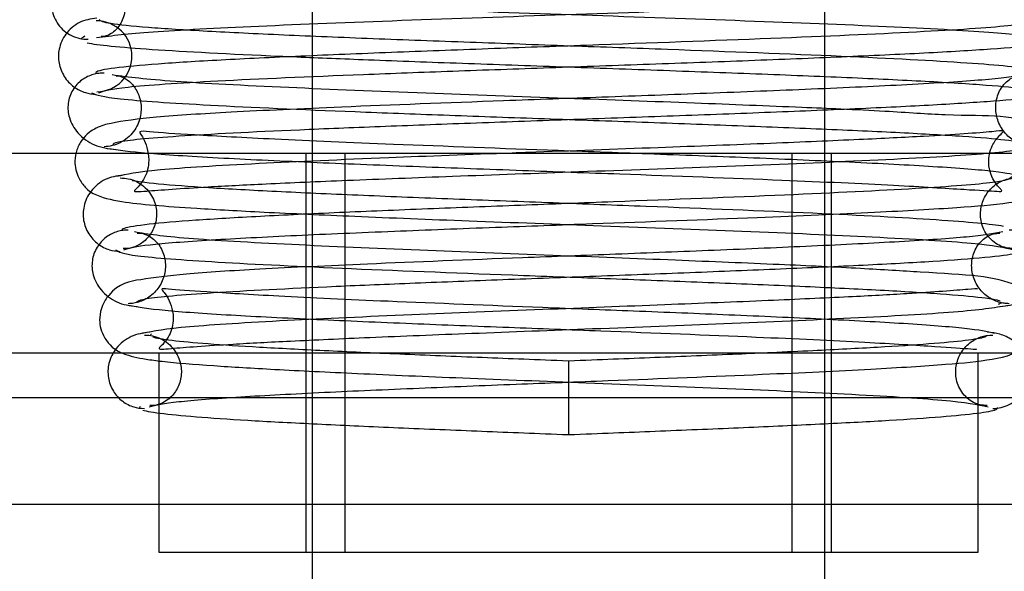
# Model space of a CAD drawing. Header units: inches. Extents: x 1 to 299, y -2 to 199.
# Tile 9 of 68: x 78.241 to 78.709, y 35.637 to 35.899. Entities that reach past the tile are written whole.
import ezdxf
from ezdxf.lldxf.tags import DXFTag

# ---------------------------------------------------------------- set-up
doc = ezdxf.new("R2010")
doc.units = ezdxf.units.IN
doc.header["$MEASUREMENT"] = 0
for name, color, linetype in [('COM42780', 7, 'Continuous'), ('COM53955-2', 7, 'Continuous'), ('Default', 7, 'Continuous'), ('SCC19011', 7, 'Continuous'), ('SPR20265', 7, 'Continuous')]:
    doc.layers.add(name, color=color, linetype=linetype)
tags = doc.linetypes.add('HIDDEN2', pattern=[0.1875, 0.125, -0.0625]).pattern_tags.tags
tags[6:7] = [DXFTag(74, 4), DXFTag(75, 0), DXFTag(340, '0'), DXFTag(46, 0.0), DXFTag(50, 0.0), DXFTag(44, 0.0), DXFTag(45, 0.0)]
tags[4:5] = [DXFTag(74, 4), DXFTag(75, 0), DXFTag(340, '0'), DXFTag(46, 0.0), DXFTag(50, 0.0), DXFTag(44, 0.0), DXFTag(45, 0.0)]

# ---------------------------------------------------------------- blocks, each defined once
blk = doc.blocks.new('SE7')
at = {"layer": 'COM42780', "color": 7, "linetype": 'Continuous'}
for p, q in [((78.2050503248, 35.8358217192), (78.79899890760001, 35.8358217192)), ((78.2050503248, 35.7408217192), (78.79899890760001, 35.7408217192)), ((78.3070246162, 35.7408217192), (78.3070246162, 35.6458217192)), ((78.6970246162, 35.6458217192), (78.6970246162, 35.7157509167)), ((78.3070246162, 35.6458217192), (78.6970246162, 35.6458217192))]:
    blk.add_line(p, q, dxfattribs=at)
at = {"layer": 'COM42780', "color": 7, "linetype": 'HIDDEN2'}
for p, q in [((78.3770246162, 35.8358217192), (78.3770246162, 35.6458217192)), ((78.39552461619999, 35.8358217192), (78.39552461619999, 35.6458217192)), ((78.6085246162, 35.6458217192), (78.6085246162, 35.8358217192)), ((78.6270246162, 35.8358217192), (78.6270246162, 35.6458217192)), ((78.6970246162, 35.7157509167), (78.6970246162, 35.7408217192))]:
    blk.add_line(p, q, dxfattribs=at)
at = {"layer": 'COM53955-2', "color": 7, "linetype": 'Continuous'}
blk.add_line((78.3070246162, 35.7193389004), (78.1650398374, 35.7193389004), dxfattribs=at)
at = {"layer": 'COM53955-2', "color": 7, "linetype": 'HIDDEN2'}
for p, q in [((78.7160079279, 35.7193389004), (78.3070246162, 35.7193389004)), ((64.8949874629, 35.6687277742), (91.0480617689, 35.6687277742))]:
    blk.add_line(p, q, dxfattribs=at)
at = {"layer": 'SCC19011', "color": 7, "linetype": 'HIDDEN2'}
for p, q in [((78.3800246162, 35.9323194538), (78.3800246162, 35.8973112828)), ((78.6240246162, 35.8564243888), (78.6240246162, 35.8914953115)), ((78.3800246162, 35.8821592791), (78.3800246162, 35.8472195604)), ((78.6240246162, 35.6458217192), (78.6240246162, 35.8415450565)), ((78.3800246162, 35.8358217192), (78.3800246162, 35.6458217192))]:
    blk.add_line(p, q, dxfattribs=at)
at = {"layer": 'SCC19011', "color": 7, "linetype": 'Continuous'}
for p, q in [((78.6240246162, 35.8914953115), (78.6240246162, 35.9062890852)), ((78.3800246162, 35.8973112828), (78.3800246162, 35.8821592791)), ((78.6240246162, 35.8415450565), (78.6240246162, 35.8564243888)), ((78.3800246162, 35.8472195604), (78.3800246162, 35.8358217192)), ((78.3800246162, 35.6458217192), (78.3800246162, 35.4223217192)), ((78.6240246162, 35.4223217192), (78.6240246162, 35.6458217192))]:
    blk.add_line(p, q, dxfattribs=at)
at = {"layer": 'SPR20265', "color": 7, "linetype": 'Continuous'}
blk.add_line((78.5020246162, 35.7368217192), (78.5020246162, 35.7018217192), dxfattribs=at)
at = {"layer": 'SPR20265', "color": 7, "linetype": 'HIDDEN2'}
blk.add_arc((78.2773327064, 35.8819138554), 0.0168743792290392, 270.7799136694, 90.22839139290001, dxfattribs=at)
at = {"layer": 'SPR20265', "color": 7, "linetype": 'Continuous'}
for points, knots in [([(78.27954712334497, 35.92631509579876), (78.27415095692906, 35.92584403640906), (78.26770210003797, 35.92483149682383), (78.25943491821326, 35.91783145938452), (78.25663917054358, 35.91222405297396), (78.25592804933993, 35.90755157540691), (78.25610860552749, 35.90404905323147), (78.25711145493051, 35.90043301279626), (78.25903090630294, 35.89694295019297), (78.261855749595, 35.89388806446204), (78.26538245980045, 35.89159008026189), (78.26945763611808, 35.89017837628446), (78.2719728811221, 35.89003527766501), (78.27344913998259, 35.88998088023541)], [0, 0, 0, 0, 0.3243185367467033, 0.4621148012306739, 0.5813042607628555, 0.633212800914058, 0.6824314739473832, 0.7324228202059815, 0.7838473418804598, 0.8367888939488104, 0.8908503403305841, 0.9454203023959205, 1, 1, 1, 1]), ([(78.27741702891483, 35.89082002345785), (78.28493848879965, 35.89180378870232), (78.2991100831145, 35.89352221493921), (78.35194893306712, 35.89629989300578), (78.42112521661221, 35.8990306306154), (78.50060887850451, 35.90177530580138), (78.58078649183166, 35.90452792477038), (78.65164214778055, 35.90726625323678), (78.70727238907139, 35.91006723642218), (78.7230025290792, 35.91179587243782), (78.73144854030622, 35.91278817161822)], [0, 0, 0, 0, 0.1236768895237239, 0.2477629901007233, 0.3721824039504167, 0.4970251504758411, 0.6221810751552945, 0.7477725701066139, 0.8736643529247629, 1, 1, 1, 1]), ([(78.72528090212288, 35.89923289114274), (78.72317506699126, 35.89827502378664), (78.71777634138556, 35.89651407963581), (78.67410766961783, 35.89358127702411), (78.60509887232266, 35.89052201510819), (78.53103870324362, 35.88784507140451), (78.46911846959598, 35.88563587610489), (78.42247317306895, 35.88390923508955), (78.37852731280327, 35.88213862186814), (78.3394747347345, 35.88031936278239), (78.30805953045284, 35.87844705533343), (78.28627205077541, 35.87653542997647), (78.27716512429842, 35.87493660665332), (78.27683353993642, 35.87404206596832), (78.27702643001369, 35.87377947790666)], [0.0031574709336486, 0.0031574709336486, 0.0031574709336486, 0.0031574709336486, 0.1062760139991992, 0.2177664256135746, 0.3343794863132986, 0.4562756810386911, 0.5195076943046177, 0.5840715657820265, 0.6500082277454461, 0.7172740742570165, 0.78589074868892, 0.8559001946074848, 0.9272657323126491, 0.956229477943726, 0.956229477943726, 0.956229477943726, 0.956229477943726]), ([(78.27286688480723, 35.88833150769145), (78.27756959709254, 35.88729811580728), (78.29983080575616, 35.88514359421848), (78.34227355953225, 35.88296924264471), (78.3686125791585, 35.88182604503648), (78.37067235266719, 35.88173765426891)], [0.108967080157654, 0.108967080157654, 0.108967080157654, 0.108967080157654, 0.2224256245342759, 0.3403895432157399, 0.3502805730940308, 0.3502805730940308, 0.3502805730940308, 0.3502805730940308]), ([(78.27826489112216, 35.87374381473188), (78.27747983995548, 35.87364685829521), (78.27570880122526, 35.87330124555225), (78.27301411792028, 35.87229303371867), (78.27032812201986, 35.87068270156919), (78.2679069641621, 35.86849863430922), (78.26591287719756, 35.8657992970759), (78.26449301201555, 35.86270853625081), (78.26345634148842, 35.85806944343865), (78.2641428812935, 35.85200996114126), (78.26822999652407, 35.84470810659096), (78.27661250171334, 35.83887422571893), (78.28280140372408, 35.83794828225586), (78.28668957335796, 35.83750078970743)], [0.0423433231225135, 0.0423433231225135, 0.0423433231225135, 0.0423433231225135, 0.0780692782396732, 0.1166063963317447, 0.1566074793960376, 0.1991191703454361, 0.2448554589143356, 0.2942488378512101, 0.3475582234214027, 0.4686119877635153, 0.6213088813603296, 0.8014960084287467, 1, 1, 1, 1]), ([(78.28549628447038, 35.83986320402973), (78.28518967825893, 35.8403095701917), (78.28685855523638, 35.84161957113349), (78.31291356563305, 35.84403387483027), (78.36136947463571, 35.84649637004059), (78.41202594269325, 35.84855217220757), (78.45527115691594, 35.85016333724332), (78.50181981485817, 35.85181785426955), (78.5495765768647, 35.85351454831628), (78.59637218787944, 35.85525173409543), (78.63983650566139, 35.85702953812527), (78.67718391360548, 35.85884960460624), (78.7061375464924, 35.86069610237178), (78.72565504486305, 35.86262203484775), (78.72806252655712, 35.86381014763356), (78.72913884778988, 35.86450868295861)], [0.04936818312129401, 0.04936818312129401, 0.04936818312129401, 0.04936818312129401, 0.1041504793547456, 0.2141198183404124, 0.329799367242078, 0.3901530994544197, 0.4519693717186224, 0.5152557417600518, 0.580031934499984, 0.6463064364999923, 0.7140465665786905, 0.7832820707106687, 0.8540388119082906, 0.926266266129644, 0.9997798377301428, 0.9997798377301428, 0.9997798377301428, 0.9997798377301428]), ([(78.7361570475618, 35.83703225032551), (78.73574508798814, 35.8384446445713), (78.73353416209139, 35.84357431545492), (78.71671392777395, 35.85522481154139), (78.69830259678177, 35.85248041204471), (78.65701702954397, 35.85552168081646), (78.63887379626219, 35.85641342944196), (78.6315609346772, 35.85674325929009)], [0.5066221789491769, 0.5066221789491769, 0.5066221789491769, 0.5066221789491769, 0.5128196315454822, 0.5303258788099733, 0.6131659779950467, 0.6452573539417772, 0.6654468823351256, 0.6654468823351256, 0.6654468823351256, 0.6654468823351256]), ([(78.70882508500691, 35.84622508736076), (78.70842241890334, 35.8465532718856), (78.70214046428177, 35.84573710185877), (78.6784706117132, 35.84410673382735), (78.63999689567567, 35.84218328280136), (78.59752275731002, 35.84037513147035), (78.54340210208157, 35.83832023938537), (78.50083803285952, 35.83677362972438), (78.47764534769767, 35.83591532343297), (78.47523625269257, 35.83582594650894)], [0.5252175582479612, 0.5252175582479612, 0.5252175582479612, 0.5252175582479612, 0.5500519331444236, 0.6048279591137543, 0.6390024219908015, 0.6775461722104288, 0.720453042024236, 0.767740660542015, 0.7732336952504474, 0.7732336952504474, 0.7732336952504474, 0.7732336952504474]), ([(78.29002374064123, 35.74048787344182), (78.29332105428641, 35.73913384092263), (78.29866847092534, 35.73798235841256), (78.30580571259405, 35.73705117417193), (78.30858742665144, 35.73673804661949)], [0.5301443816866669, 0.5301443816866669, 0.5301443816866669, 0.5301443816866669, 0.5577633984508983, 0.5731100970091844, 0.5731100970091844, 0.5731100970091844, 0.5731100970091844]), ([(78.59868850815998, 35.74082161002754), (78.59340179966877, 35.74058338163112), (78.57556683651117, 35.73979893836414), (78.54278566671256, 35.73844408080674), (78.51715006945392, 35.73742135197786), (78.50202461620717, 35.73682171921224)], [0.6947964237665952, 0.6947964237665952, 0.6947964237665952, 0.6947964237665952, 0.7496303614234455, 0.8748079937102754, 1, 1, 1, 1]), ([(78.70391256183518, 35.71423317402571), (78.70537484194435, 35.71432958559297), (78.70792147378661, 35.71453873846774), (78.71190649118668, 35.71604571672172), (78.71538383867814, 35.71840245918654), (78.71818610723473, 35.72149802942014), (78.72011065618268, 35.7250037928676), (78.72147827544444, 35.72977483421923), (78.721317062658, 35.73528565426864), (78.71973824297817, 35.73922376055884), (78.71873206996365, 35.74091207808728)], [0, 0, 0, 0, 0.0589773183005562, 0.1211115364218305, 0.1849679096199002, 0.2490188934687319, 0.3119400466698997, 0.3728411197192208, 0.4898098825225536, 0.5959107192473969, 0.5959107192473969, 0.5959107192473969, 0.5959107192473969]), ([(78.50202461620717, 35.70182171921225), (78.51718849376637, 35.70242304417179), (78.54294038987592, 35.70345080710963), (78.58368910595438, 35.70513796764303), (78.62029067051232, 35.70679455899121), (78.65223062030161, 35.7084674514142), (78.6777436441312, 35.71014717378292), (78.69595001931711, 35.71182370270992), (78.70544032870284, 35.71336641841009), (78.70622336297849, 35.71426854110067), (78.70619040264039, 35.71466225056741)], [0, 0, 0, 0, 0.1236931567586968, 0.2477956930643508, 0.3722334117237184, 0.4970306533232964, 0.6222178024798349, 0.7477991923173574, 0.8737106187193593, 0.9604174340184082, 0.9604174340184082, 0.9604174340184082, 0.9604174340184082])]:
    blk.add_open_spline(points, degree=3, knots=knots, dxfattribs=at)
at = {"layer": 'SPR20265', "color": 7, "linetype": 'HIDDEN2'}
for points, knots in [([(78.27343423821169, 35.92497388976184), (78.27421915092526, 35.92492367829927), (78.27553262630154, 35.92481301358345), (78.2781448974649, 35.92418980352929), (78.2808172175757, 35.92310191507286), (78.28348001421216, 35.92147850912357), (78.28593629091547, 35.91932420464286), (78.28802945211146, 35.91669535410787), (78.28962796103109, 35.91371288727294), (78.29104837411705, 35.90929515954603), (78.2912916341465, 35.90354162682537), (78.28901426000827, 35.89673601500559), (78.28378443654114, 35.89170306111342), (78.28123548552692, 35.89137181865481), (78.27955525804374, 35.89131625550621)], [0, 0, 0, 0, 0.0445589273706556, 0.0863882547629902, 0.1272210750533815, 0.1685888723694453, 0.2115980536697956, 0.2568995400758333, 0.3048280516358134, 0.3556100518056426, 0.4691326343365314, 0.6140297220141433, 0.7915968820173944, 1, 1, 1, 1]), ([(78.2726006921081, 35.91278817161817), (78.28104670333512, 35.91179587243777), (78.29677684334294, 35.91006723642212), (78.35240708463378, 35.90726625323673), (78.42326274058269, 35.90452792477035), (78.50344035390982, 35.90177530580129), (78.58292401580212, 35.89903063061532), (78.6521002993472, 35.89629989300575), (78.70493914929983, 35.89352221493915), (78.71911074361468, 35.89180378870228), (78.72663220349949, 35.8908200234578)], [0, 0, 0, 0, 0.1263356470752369, 0.2522274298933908, 0.3778189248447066, 0.5029748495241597, 0.6278175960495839, 0.7522370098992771, 0.8763231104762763, 1, 1, 1, 1]), ([(78.27755594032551, 35.90003837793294), (78.27445770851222, 35.89962497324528), (78.27047320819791, 35.89899078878), (78.26558168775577, 35.89570451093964), (78.26178065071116, 35.8916665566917), (78.25915266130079, 35.88565845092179), (78.25907532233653, 35.87866659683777), (78.26156929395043, 35.87215925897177), (78.26613754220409, 35.8672512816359), (78.27178969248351, 35.8643691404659), (78.27532565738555, 35.86396808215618), (78.27726122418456, 35.86379024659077)], [0, 0, 0, 0, 0.1476673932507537, 0.223434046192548, 0.2981355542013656, 0.4379396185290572, 0.5630310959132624, 0.6858872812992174, 0.80303193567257, 0.9087100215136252, 1, 1, 1, 1]), ([(78.72271302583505, 35.87556510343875), (78.71779441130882, 35.87658979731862), (78.69515160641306, 35.8787300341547), (78.63424385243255, 35.88189832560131), (78.56384234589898, 35.88460876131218), (78.50227143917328, 35.88681177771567), (78.45451249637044, 35.88851409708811), (78.4080189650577, 35.89024298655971), (78.3650879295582, 35.89200095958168), (78.32844741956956, 35.89379068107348), (78.30026996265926, 35.89559850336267), (78.28150429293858, 35.8974795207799), (78.27945521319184, 35.89863873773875), (78.27857612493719, 35.89932119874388)], [0.1071892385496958, 0.1071892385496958, 0.1071892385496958, 0.1071892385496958, 0.2193565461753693, 0.3363769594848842, 0.4584217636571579, 0.5216282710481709, 0.5861168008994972, 0.6518914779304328, 0.7189232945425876, 0.7872470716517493, 0.8568839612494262, 0.9277872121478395, 1, 1, 1, 1]), ([(78.27848698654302, 35.86450829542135), (78.281041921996, 35.86550484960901), (78.28691626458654, 35.86729554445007), (78.33228624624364, 35.87026117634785), (78.390520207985, 35.87278735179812), (78.4468837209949, 35.87488787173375), (78.49323169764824, 35.87652871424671), (78.54117616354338, 35.87821282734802), (78.58873189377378, 35.87994386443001), (78.63335015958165, 35.88172317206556), (78.67278723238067, 35.88355058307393), (78.70489969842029, 35.88543492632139), (78.72664491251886, 35.88736307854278), (78.73506098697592, 35.88894970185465), (78.73526465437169, 35.88982947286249), (78.73507204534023, 35.89006935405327)], [0, 0, 0, 0, 0.1045037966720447, 0.2144634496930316, 0.330082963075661, 0.3903050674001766, 0.4519939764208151, 0.5151688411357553, 0.5798124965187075, 0.6459641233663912, 0.7136653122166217, 0.7828828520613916, 0.8536605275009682, 0.9260423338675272, 0.9527188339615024, 0.9527188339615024, 0.9527188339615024, 0.9527188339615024]), ([(78.37067235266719, 35.88173765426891), (78.38130251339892, 35.88128148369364), (78.40616326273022, 35.8802736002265), (78.44848226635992, 35.87870792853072), (78.49613691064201, 35.87703035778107), (78.54476762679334, 35.87532719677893), (78.59220099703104, 35.87359584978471), (78.63577307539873, 35.87183677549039), (78.67341152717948, 35.87004704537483), (78.70257106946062, 35.86823670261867), (78.72166657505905, 35.86635425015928), (78.72433313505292, 35.86519233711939), (78.72556224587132, 35.8645082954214)], [0.3502805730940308, 0.3502805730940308, 0.3502805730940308, 0.3502805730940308, 0.4013265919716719, 0.4633843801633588, 0.5265740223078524, 0.5908890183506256, 0.6563002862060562, 0.7228222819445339, 0.7904767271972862, 0.8592109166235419, 0.9290421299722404, 1, 1, 1, 1]), ([(78.28097112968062, 35.8738684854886), (78.28007104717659, 35.87387150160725), (78.27924805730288, 35.8738598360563), (78.27832352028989, 35.87375105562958), (78.27826489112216, 35.87374381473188)], [0, 0, 0, 0, 0.0396752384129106, 0.0423433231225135, 0.0423433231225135, 0.0423433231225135, 0.0423433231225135]), ([(78.71929580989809, 35.87301391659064), (78.71353296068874, 35.87214531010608), (78.703099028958, 35.87068879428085), (78.6658222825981, 35.86838692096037), (78.6199362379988, 35.86627149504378), (78.56965043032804, 35.86428692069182), (78.51930557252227, 35.86244449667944), (78.4593621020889, 35.86027940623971), (78.39604502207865, 35.85790033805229), (78.34124705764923, 35.85535452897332), (78.30542152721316, 35.85316495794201), (78.28653876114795, 35.85069423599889), (78.27803423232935, 35.84851017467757), (78.2714893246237, 35.84432636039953), (78.2678143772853, 35.83776798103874), (78.26662581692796, 35.83109167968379), (78.2680786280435, 35.82450257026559), (78.2729597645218, 35.81814986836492), (78.27869705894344, 35.81493485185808), (78.29058559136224, 35.8120022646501), (78.31726009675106, 35.80997157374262), (78.3574340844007, 35.80766724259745), (78.4009093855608, 35.80569837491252), (78.45598635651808, 35.80352733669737), (78.51990214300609, 35.80117479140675), (78.58791234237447, 35.79861689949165), (78.65072104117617, 35.7958723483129), (78.70074005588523, 35.79286680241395), (78.70945918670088, 35.79092637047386), (78.7137605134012, 35.78979031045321)], [0, 0, 0, 0, 0.0498061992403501, 0.0966276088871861, 0.1404879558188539, 0.1813946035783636, 0.2193246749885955, 0.2542948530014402, 0.3151028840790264, 0.3652643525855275, 0.4095039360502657, 0.4485898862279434, 0.4658121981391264, 0.4799437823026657, 0.4861373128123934, 0.4916742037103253, 0.5001659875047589, 0.5061157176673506, 0.5157514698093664, 0.5507685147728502, 0.6061813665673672, 0.6406610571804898, 0.6794366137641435, 0.7224652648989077, 0.7697292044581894, 0.8211412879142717, 0.8766997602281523, 0.9363190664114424, 1, 1, 1, 1]), ([(78.28669652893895, 35.87249972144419), (78.28747352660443, 35.87260179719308), (78.28874998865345, 35.87258639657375), (78.29282863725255, 35.87046786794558), (78.29662180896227, 35.86601409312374), (78.29877592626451, 35.85988209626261), (78.29861107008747, 35.85406958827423), (78.29708265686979, 35.84941480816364), (78.29508673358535, 35.84599305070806), (78.29225210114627, 35.84296533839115), (78.28877479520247, 35.84065312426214), (78.28480719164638, 35.83917951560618), (78.28237047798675, 35.83897209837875), (78.28095373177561, 35.83887820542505)], [0, 0, 0, 0, 0.1674048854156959, 0.3150202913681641, 0.4459704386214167, 0.5613389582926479, 0.6630248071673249, 0.7156798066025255, 0.7707237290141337, 0.8276920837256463, 0.8856146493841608, 0.943351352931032, 1, 1, 1, 1]), ([(78.6315609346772, 35.85674325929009), (78.62556919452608, 35.85701350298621), (78.60386881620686, 35.8579255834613), (78.5606039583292, 35.85968606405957), (78.49902132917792, 35.86192092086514), (78.43106195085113, 35.86439344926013), (78.36489902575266, 35.86705863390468), (78.30784703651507, 35.87000135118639), (78.2928744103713, 35.8718966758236), (78.28475342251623, 35.87301391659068)], [0.6654468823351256, 0.6654468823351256, 0.6654468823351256, 0.6654468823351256, 0.6819890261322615, 0.7233692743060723, 0.769398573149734, 0.8200477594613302, 0.8753759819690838, 0.9353308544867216, 1, 1, 1, 1]), ([(78.72309550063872, 35.838878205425), (78.72228306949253, 35.83892607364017), (78.72090757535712, 35.83903118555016), (78.71825323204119, 35.8396516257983), (78.71556685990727, 35.84073234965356), (78.71290243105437, 35.84234399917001), (78.71044850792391, 35.84448334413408), (78.70835628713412, 35.84709759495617), (78.70675752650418, 35.85006783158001), (78.70534369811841, 35.85445031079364), (78.70509604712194, 35.86018616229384), (78.707410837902, 35.86700908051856), (78.71277479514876, 35.87208468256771), (78.71554491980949, 35.87242987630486), (78.71735270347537, 35.87249972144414)], [0, 0, 0, 0, 0.0418537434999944, 0.0823799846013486, 0.1232064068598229, 0.1655939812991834, 0.2102995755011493, 0.2576288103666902, 0.3076116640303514, 0.3602159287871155, 0.4760200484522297, 0.6212243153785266, 0.7966172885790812, 1, 1, 1, 1]), ([(78.27490071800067, 35.864514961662), (78.27740692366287, 35.86348817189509), (78.28320823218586, 35.86164953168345), (78.32862958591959, 35.85862033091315), (78.3866473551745, 35.85605740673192), (78.44245750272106, 35.85395603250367), (78.48786081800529, 35.85233340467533), (78.53464809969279, 35.85068537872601), (78.58058389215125, 35.84901349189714), (78.6235297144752, 35.8473210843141), (78.66130138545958, 35.84560833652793), (78.69125909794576, 35.8438751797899), (78.71156170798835, 35.84213819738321), (78.71821299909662, 35.8409528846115), (78.7190961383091, 35.84038305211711)], [0, 0, 0, 0, 0.1086562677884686, 0.222123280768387, 0.3401739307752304, 0.4012397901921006, 0.4634473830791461, 0.526761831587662, 0.5911811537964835, 0.6567153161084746, 0.7232970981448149, 0.7909314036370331, 0.8596265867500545, 0.9293174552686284, 0.9293174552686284, 0.9293174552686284, 0.9293174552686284]), ([(78.71703302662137, 35.8246364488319), (78.71409750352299, 35.82551587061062), (78.7083583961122, 35.82699055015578), (78.67826259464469, 35.82930953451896), (78.63812361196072, 35.83143304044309), (78.59207117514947, 35.83342153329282), (78.54427718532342, 35.83526416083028), (78.4855903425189, 35.83742621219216), (78.42124126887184, 35.83981271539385), (78.36224294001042, 35.84231074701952), (78.32317824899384, 35.84450232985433), (78.3043330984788, 35.84567049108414), (78.29641642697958, 35.84661506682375), (78.30012958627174, 35.84331009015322), (78.30322391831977, 35.83273939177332), (78.30069592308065, 35.82404965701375), (78.29633532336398, 35.81876644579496), (78.29421964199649, 35.81718224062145), (78.30073825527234, 35.81774490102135), (78.32426900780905, 35.81951620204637), (78.35847661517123, 35.82124718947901), (78.39747887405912, 35.82294939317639), (78.44820268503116, 35.82489054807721), (78.50896551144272, 35.82707851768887), (78.57609406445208, 35.82950925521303), (78.64158845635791, 35.83215691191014), (78.69820272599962, 35.83508930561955), (78.71333168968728, 35.83697586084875), (78.72156952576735, 35.83808982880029)], [0, 0, 0, 0, 0.0492216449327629, 0.0955582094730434, 0.1390454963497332, 0.1796624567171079, 0.2173999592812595, 0.252271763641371, 0.3131094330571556, 0.3634594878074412, 0.4077945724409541, 0.4465353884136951, 0.4641331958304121, 0.4825033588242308, 0.501314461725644, 0.513245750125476, 0.520125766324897, 0.5302196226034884, 0.5625297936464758, 0.6122563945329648, 0.6441552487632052, 0.6807294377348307, 0.7220203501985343, 0.7680595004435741, 0.818838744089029, 0.8744290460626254, 0.9347864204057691, 1, 1, 1, 1]), ([(78.30171721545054, 35.8358214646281), (78.30211764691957, 35.8357868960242), (78.31107742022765, 35.835026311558), (78.33518516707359, 35.83352452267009), (78.38000347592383, 35.83143844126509), (78.42923291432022, 35.82948097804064), (78.47872367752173, 35.82766138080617), (78.53817063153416, 35.82551850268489), (78.60144182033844, 35.82314490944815), (78.65718362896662, 35.82066179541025), (78.69156799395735, 35.81846919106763), (78.70524886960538, 35.81769571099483), (78.70882758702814, 35.81745263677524), (78.70743088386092, 35.81892783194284), (78.70525218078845, 35.82136411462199), (78.70289933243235, 35.82544304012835), (78.70150011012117, 35.83212318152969), (78.7026322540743, 35.83770607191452), (78.70516523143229, 35.84194146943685), (78.70752646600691, 35.84469838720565), (78.70883965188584, 35.84569121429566), (78.7089763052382, 35.84610183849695), (78.70882508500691, 35.84622508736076)], [0.0474841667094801, 0.0474841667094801, 0.0474841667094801, 0.0474841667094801, 0.0497130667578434, 0.0964497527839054, 0.1402497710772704, 0.1811409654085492, 0.2191141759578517, 0.254198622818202, 0.3155132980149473, 0.3661655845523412, 0.4105776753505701, 0.4493704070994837, 0.4665114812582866, 0.4739060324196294, 0.4805292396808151, 0.4865973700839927, 0.4921801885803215, 0.5006637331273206, 0.5035870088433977, 0.5065764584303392, 0.5158910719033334, 0.5252175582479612, 0.5252175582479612, 0.5252175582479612, 0.5252175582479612]), ([(78.47523625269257, 35.83582594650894), (78.4550128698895, 35.83507566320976), (78.41097693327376, 35.83340724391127), (78.35061413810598, 35.83075376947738), (78.30063830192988, 35.82773160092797), (78.29155280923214, 35.8257811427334), (78.28701620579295, 35.82463644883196)], [0.7732336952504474, 0.7732336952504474, 0.7732336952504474, 0.7732336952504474, 0.8193455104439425, 0.8752892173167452, 0.9355027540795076, 1, 1, 1, 1]), ([(78.29028871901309, 35.78979031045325), (78.29304936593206, 35.79066969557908), (78.29853602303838, 35.79214736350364), (78.32912291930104, 35.79447794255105), (78.37008588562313, 35.79661772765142), (78.41707425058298, 35.79862451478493), (78.46569076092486, 35.80048516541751), (78.52488524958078, 35.80266012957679), (78.58938177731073, 35.80507112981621), (78.64729648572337, 35.80754222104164), (78.68771541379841, 35.80991424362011), (78.71108523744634, 35.81172146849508), (78.73053847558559, 35.81576514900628), (78.73758840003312, 35.82947064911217), (78.73656874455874, 35.83562075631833), (78.7361570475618, 35.83703225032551)], [0, 0, 0, 0, 0.0490852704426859, 0.0953347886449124, 0.1387539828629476, 0.1792890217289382, 0.2169083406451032, 0.2516014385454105, 0.3118083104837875, 0.3615870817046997, 0.4054900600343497, 0.4439434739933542, 0.4809306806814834, 0.5004286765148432, 0.5066221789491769, 0.5066221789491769, 0.5066221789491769, 0.5066221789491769]), ([(78.29006569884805, 35.82534005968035), (78.28683419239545, 35.82491081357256), (78.28140318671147, 35.82401448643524), (78.27430726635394, 35.81819037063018), (78.27100284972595, 35.81091394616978), (78.27076854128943, 35.80391300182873), (78.27316138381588, 35.79737742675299), (78.2776293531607, 35.79246501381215), (78.2831443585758, 35.78957204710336), (78.28670062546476, 35.78918813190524), (78.28859296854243, 35.78902053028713)], [0, 0, 0, 0, 0.1609776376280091, 0.3199409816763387, 0.465269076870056, 0.5918458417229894, 0.7119647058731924, 0.8229729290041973, 0.9197864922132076, 1, 1, 1, 1]), ([(78.28859652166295, 35.82401729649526), (78.29002727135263, 35.82395647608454), (78.29249645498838, 35.82380893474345), (78.2964273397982, 35.82241669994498), (78.29986716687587, 35.8201755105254), (78.30350787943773, 35.81631867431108), (78.30601871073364, 35.81053077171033), (78.30608576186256, 35.80374083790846), (78.30373119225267, 35.79756055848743), (78.2994717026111, 35.7929729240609), (78.29431064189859, 35.7905145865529), (78.2916300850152, 35.79036648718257), (78.2900747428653, 35.79034279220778)], [0, 0, 0, 0, 0.0663011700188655, 0.1350662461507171, 0.2046492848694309, 0.2733334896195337, 0.4019272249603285, 0.5188608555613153, 0.63986650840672, 0.7627270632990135, 0.8831904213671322, 1, 1, 1, 1]), ([(78.71316310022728, 35.82456729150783), (78.71216213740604, 35.82358019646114), (78.70910678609, 35.82180799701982), (78.67007104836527, 35.81885972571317), (78.60667682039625, 35.81581022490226), (78.53733548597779, 35.81314203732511), (78.47869016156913, 35.81094266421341), (78.43416727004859, 35.80922588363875), (78.39185821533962, 35.80746806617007), (78.35387469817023, 35.80566549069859), (78.3228266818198, 35.8038146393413), (78.30064042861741, 35.80193022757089), (78.2900172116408, 35.8002636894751), (78.28935020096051, 35.79930246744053), (78.28952191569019, 35.79894850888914)], [0, 0, 0, 0, 0.1062823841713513, 0.2178176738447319, 0.3344917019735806, 0.4564530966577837, 0.5197117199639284, 0.5842959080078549, 0.6502410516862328, 0.7175012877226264, 0.7860951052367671, 0.8560626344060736, 0.9273599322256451, 0.9665701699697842, 0.9665701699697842, 0.9665701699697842, 0.9665701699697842]), ([(78.70900271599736, 35.8009623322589), (78.70347818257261, 35.80196649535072), (78.68022147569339, 35.8040760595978), (78.62050841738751, 35.807215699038), (78.55285967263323, 35.80991212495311), (78.49440371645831, 35.81210703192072), (78.44940862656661, 35.8138043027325), (78.40597409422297, 35.81552814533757), (78.36625581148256, 35.81728087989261), (78.33284573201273, 35.81906451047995), (78.30774351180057, 35.82086498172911), (78.29720343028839, 35.82210160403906), (78.2943326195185, 35.82269920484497)], [0.1070598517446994, 0.1070598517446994, 0.1070598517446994, 0.1070598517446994, 0.2191638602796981, 0.3361753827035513, 0.4582543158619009, 0.5214878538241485, 0.5860061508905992, 0.6518141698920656, 0.7188757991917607, 0.7872251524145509, 0.8568810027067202, 0.9277921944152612, 0.9277921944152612, 0.9277921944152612, 0.9277921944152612]), ([(78.71397448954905, 35.79034279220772), (78.71136644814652, 35.79054885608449), (78.70707209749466, 35.79107995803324), (78.70078868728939, 35.79641089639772), (78.69796637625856, 35.80333219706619), (78.69798750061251, 35.81005787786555), (78.70043622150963, 35.81629552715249), (78.70482851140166, 35.82094227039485), (78.71019042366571, 35.8236083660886), (78.71361364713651, 35.82389926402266), (78.71545271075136, 35.82401729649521)], [0, 0, 0, 0, 0.1666587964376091, 0.324905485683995, 0.4660349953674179, 0.587816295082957, 0.7055551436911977, 0.8170018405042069, 0.9163298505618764, 1, 1, 1, 1]), ([(78.29235456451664, 35.79915155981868), (78.29146884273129, 35.7991379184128), (78.28992808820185, 35.79909369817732), (78.28721476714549, 35.79852277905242), (78.28451981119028, 35.7974669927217), (78.28187707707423, 35.79584619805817), (78.27947673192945, 35.79366150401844), (78.27672734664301, 35.78996136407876), (78.27485011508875, 35.78423996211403), (78.27545667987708, 35.77727071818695), (78.27925351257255, 35.76996106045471), (78.2871635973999, 35.7641200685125), (78.29305028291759, 35.76319744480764), (78.29668735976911, 35.76275090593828)], [0, 0, 0, 0, 0.0358821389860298, 0.0731881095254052, 0.1129087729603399, 0.1557376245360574, 0.2020439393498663, 0.2519134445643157, 0.361271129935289, 0.4857274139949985, 0.6377224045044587, 0.8125538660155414, 1, 1, 1, 1]), ([(78.70865942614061, 35.7982943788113), (78.7040468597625, 35.79742662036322), (78.69555663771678, 35.79597130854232), (78.66209859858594, 35.79367027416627), (78.61994752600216, 35.79155524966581), (78.57314366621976, 35.78957034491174), (78.52580544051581, 35.7877276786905), (78.46900615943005, 35.78556152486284), (78.40832951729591, 35.78318716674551), (78.35520282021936, 35.78062572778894), (78.31935603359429, 35.77850208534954), (78.29892709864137, 35.77569331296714), (78.28692652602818, 35.77389972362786), (78.27989096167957, 35.76356077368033), (78.27833006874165, 35.75657887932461), (78.27963187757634, 35.7497935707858), (78.28448934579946, 35.74337052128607), (78.28728181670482, 35.74170924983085), (78.28924431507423, 35.74080794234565), (78.29002374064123, 35.74048787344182)], [0, 0, 0, 0, 0.0498435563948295, 0.0967001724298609, 0.140595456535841, 0.1815313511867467, 0.2194861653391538, 0.2544764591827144, 0.3152996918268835, 0.3654618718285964, 0.4096519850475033, 0.4485892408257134, 0.4814187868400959, 0.488905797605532, 0.495916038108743, 0.5065238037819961, 0.5135393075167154, 0.5236157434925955, 0.5301443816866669, 0.5301443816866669, 0.5301443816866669, 0.5301443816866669]), ([(78.30236679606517, 35.71507580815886), (78.30581349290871, 35.7159581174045), (78.31238892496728, 35.71744068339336), (78.34331582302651, 35.71977754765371), (78.38358635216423, 35.72192240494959), (78.4290784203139, 35.72393297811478), (78.47560708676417, 35.72579649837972), (78.53174205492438, 35.72797417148), (78.59221541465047, 35.73038534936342), (78.6455848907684, 35.73286411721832), (78.68244613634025, 35.7352362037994), (78.70268058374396, 35.73718642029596), (78.72005082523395, 35.74111805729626), (78.72636588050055, 35.75659075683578), (78.72366892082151, 35.76536812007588), (78.718722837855, 35.77100168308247), (78.70681053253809, 35.77733758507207), (78.68607212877, 35.77803925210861), (78.64049191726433, 35.78099641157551), (78.60155667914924, 35.78282231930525), (78.55153914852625, 35.78491279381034), (78.49249907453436, 35.78717686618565), (78.42813436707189, 35.78965976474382), (78.36643933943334, 35.79233489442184), (78.3144099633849, 35.79528117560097), (78.30200047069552, 35.79717762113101), (78.29538980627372, 35.79829437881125)], [0, 0, 0, 0, 0.0490707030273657, 0.0953048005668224, 0.1387054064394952, 0.1792208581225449, 0.2168157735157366, 0.2514794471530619, 0.3116129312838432, 0.3613365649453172, 0.4052099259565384, 0.4436727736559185, 0.4786903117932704, 0.4958188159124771, 0.5072076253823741, 0.5145844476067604, 0.5254099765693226, 0.6107603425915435, 0.6434617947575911, 0.6807138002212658, 0.7225266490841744, 0.7689030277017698, 0.8198093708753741, 0.8753060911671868, 0.9353414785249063, 1, 1, 1, 1]), ([(78.70736187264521, 35.76275090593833), (78.71079866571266, 35.76314967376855), (78.71637344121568, 35.763987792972), (78.72417164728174, 35.76928438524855), (78.72829141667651, 35.77627373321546), (78.72929420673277, 35.78316740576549), (78.72778151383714, 35.78897893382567), (78.72522263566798, 35.79289975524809), (78.72285333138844, 35.79530517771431), (78.72014358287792, 35.79714402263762), (78.71729983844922, 35.79837589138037), (78.71437651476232, 35.79906614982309), (78.7126732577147, 35.79912883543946), (78.71169466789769, 35.79915155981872)], [0, 0, 0, 0, 0.1807740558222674, 0.3502477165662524, 0.4998276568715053, 0.6236424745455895, 0.7332223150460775, 0.7844028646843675, 0.8327787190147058, 0.8782739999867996, 0.9210071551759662, 0.961361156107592, 1, 1, 1, 1]), ([(78.29669551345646, 35.7977493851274), (78.29856615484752, 35.79769161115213), (78.30152483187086, 35.79739073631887), (78.30709584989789, 35.79297996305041), (78.31004229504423, 35.78657995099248), (78.3103996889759, 35.78002260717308), (78.30869796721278, 35.77448325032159), (78.30612444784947, 35.77066922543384), (78.30372413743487, 35.76825502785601), (78.30097352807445, 35.7663739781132), (78.29807598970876, 35.76508096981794), (78.29508806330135, 35.76431876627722), (78.29334698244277, 35.76420971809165), (78.29234780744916, 35.76416029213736)], [0, 0, 0, 0, 0.1826941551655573, 0.3462762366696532, 0.4881575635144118, 0.6063166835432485, 0.7147713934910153, 0.7675408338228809, 0.8186163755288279, 0.8675289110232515, 0.913978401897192, 0.9579878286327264, 1, 1, 1, 1]), ([(78.71170142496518, 35.76416029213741), (78.71083579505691, 35.76420196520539), (78.7093282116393, 35.76429357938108), (78.7066368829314, 35.76489945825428), (78.70395031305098, 35.76595423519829), (78.7012965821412, 35.76753745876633), (78.69885825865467, 35.76965036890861), (78.69603299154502, 35.77316858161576), (78.6938625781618, 35.77857731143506), (78.69368229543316, 35.78523228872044), (78.69618664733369, 35.79209101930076), (78.70193782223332, 35.79724801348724), (78.70524520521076, 35.79764076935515), (78.70735371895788, 35.79774938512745)], [0, 0, 0, 0, 0.0379886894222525, 0.0775271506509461, 0.1196048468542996, 0.1647357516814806, 0.2129930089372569, 0.2641234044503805, 0.3728389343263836, 0.4919601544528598, 0.6369821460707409, 0.807690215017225, 1, 1, 1, 1]), ([(78.28643456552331, 35.78985253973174), (78.28784726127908, 35.78881879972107), (78.29165026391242, 35.78696899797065), (78.33223645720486, 35.7839260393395), (78.39687243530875, 35.78082217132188), (78.46670139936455, 35.77814394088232), (78.52520282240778, 35.7759636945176), (78.56923186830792, 35.77428055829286), (78.61075469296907, 35.77257428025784), (78.64770017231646, 35.77084320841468), (78.67753812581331, 35.76908640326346), (78.69847174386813, 35.76731961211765), (78.70601109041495, 35.76610930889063), (78.70744346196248, 35.76552587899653)], [0, 0, 0, 0, 0.1087957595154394, 0.2223565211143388, 0.3404595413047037, 0.4631523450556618, 0.5264788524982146, 0.5909129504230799, 0.6564648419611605, 0.7230714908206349, 0.7907397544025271, 0.8594826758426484, 0.9292355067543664, 0.9292355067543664, 0.9292355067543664, 0.9292355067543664]), ([(78.29660485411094, 35.76472882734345), (78.29648695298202, 35.7652871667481), (78.29875462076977, 35.76671802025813), (78.3269475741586, 35.76926926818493), (78.37473823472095, 35.77175783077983), (78.42382347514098, 35.77382782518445), (78.46535022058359, 35.77544712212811), (78.50968267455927, 35.77710805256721), (78.5548123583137, 35.77881008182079), (78.5986783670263, 35.78055213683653), (78.63905317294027, 35.78233509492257), (78.67328782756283, 35.78416100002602), (78.69927571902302, 35.78601444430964), (78.71610124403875, 35.78795105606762), (78.71725530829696, 35.7891473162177), (78.71761466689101, 35.78985253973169)], [0.0386163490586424, 0.0386163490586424, 0.0386163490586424, 0.0386163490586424, 0.104199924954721, 0.2141672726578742, 0.3298093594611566, 0.3901346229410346, 0.4519228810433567, 0.5151798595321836, 0.5799285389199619, 0.6461849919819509, 0.713915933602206, 0.7831552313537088, 0.8539330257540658, 0.9262015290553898, 1, 1, 1, 1]), ([(78.69686926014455, 35.77106015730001), (78.6964934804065, 35.77137024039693), (78.69086751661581, 35.77082449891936), (78.66941507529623, 35.76913926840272), (78.63495587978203, 35.76731579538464), (78.59631130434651, 35.76554613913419), (78.54653486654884, 35.76353238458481), (78.48782794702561, 35.76127132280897), (78.42430811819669, 35.7587645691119), (78.36431970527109, 35.7560386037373), (78.31497876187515, 35.75302653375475), (78.30462271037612, 35.75108039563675), (78.29926222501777, 35.74993668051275)], [0.5328988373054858, 0.5328988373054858, 0.5328988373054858, 0.5328988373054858, 0.5569074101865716, 0.6092127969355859, 0.6423044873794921, 0.6799166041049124, 0.7220481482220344, 0.7687138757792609, 0.8198490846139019, 0.8754773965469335, 0.9355220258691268, 1, 1, 1, 1]), ([(78.70478700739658, 35.74993668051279), (78.70118902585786, 35.75081577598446), (78.69440239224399, 35.75228990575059), (78.66402852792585, 35.75460858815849), (78.6246249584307, 35.75673229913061), (78.58008443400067, 35.75872092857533), (78.53437269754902, 35.76056387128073), (78.47872482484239, 35.76272601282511), (78.41838538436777, 35.76511272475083), (78.36392743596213, 35.76760716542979), (78.32880354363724, 35.76979266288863), (78.31287965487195, 35.77084470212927), (78.30699765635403, 35.77161821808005), (78.31158433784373, 35.76800166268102), (78.31493791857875, 35.75735672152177), (78.31221027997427, 35.74870620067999), (78.30809793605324, 35.74382581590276), (78.30601073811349, 35.74219892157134), (78.31259415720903, 35.7428735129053), (78.33618878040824, 35.74466654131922), (78.3700844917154, 35.74644275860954), (78.40819466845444, 35.74816837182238), (78.45728873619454, 35.75013192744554), (78.51549869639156, 35.75233813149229), (78.57906868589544, 35.75478452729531), (78.64017307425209, 35.75744470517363), (78.6918844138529, 35.76038689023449), (78.70452073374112, 35.76227865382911), (78.71128920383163, 35.76339491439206)], [0, 0, 0, 0, 0.0491727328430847, 0.0954644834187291, 0.1389086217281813, 0.1794866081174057, 0.2171853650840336, 0.2520186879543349, 0.3127825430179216, 0.3630602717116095, 0.4072953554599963, 0.4458724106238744, 0.463142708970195, 0.4800657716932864, 0.4966875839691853, 0.5077013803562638, 0.5147967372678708, 0.5252318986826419, 0.5585929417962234, 0.6096432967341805, 0.6421084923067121, 0.679174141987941, 0.7208841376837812, 0.7672768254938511, 0.8183418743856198, 0.8741554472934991, 0.9346781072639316, 1, 1, 1, 1]), ([(78.2927600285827, 35.76339491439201), (78.29745637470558, 35.76253562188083), (78.30604441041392, 35.76109681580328), (78.33878530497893, 35.75882369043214), (78.37994762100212, 35.75673611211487), (78.42573420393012, 35.75477758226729), (78.47222132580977, 35.75295743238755), (78.52850739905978, 35.75081419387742), (78.58906554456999, 35.74844101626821), (78.64322740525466, 35.74595459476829), (78.6775963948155, 35.74376080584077), (78.69216097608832, 35.74281684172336), (78.69626040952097, 35.74235946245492), (78.6963787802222, 35.74269365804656)], [0, 0, 0, 0, 0.0498287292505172, 0.0966609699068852, 0.1405425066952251, 0.1815003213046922, 0.2195297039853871, 0.2546627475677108, 0.3160536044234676, 0.3667659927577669, 0.4112302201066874, 0.450091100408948, 0.4667290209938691, 0.4667290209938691, 0.4667290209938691, 0.4667290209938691]), ([(78.30277461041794, 35.75064363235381), (78.29939380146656, 35.75020165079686), (78.29379597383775, 35.74928648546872), (78.28639288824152, 35.74344012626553), (78.2829019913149, 35.73614253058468), (78.28252308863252, 35.72914496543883), (78.28482642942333, 35.72257105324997), (78.28923605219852, 35.71763640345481), (78.29473273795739, 35.7147345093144), (78.29827298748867, 35.71438183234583), (78.30013667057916, 35.71423317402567)], [0, 0, 0, 0, 0.1717485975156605, 0.3376689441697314, 0.4865777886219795, 0.613302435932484, 0.7300622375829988, 0.8353958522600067, 0.9256057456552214, 1, 1, 1, 1]), ([(78.30013861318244, 35.74922800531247), (78.30159016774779, 35.74915731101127), (78.30410820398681, 35.74899311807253), (78.30807315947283, 35.74757835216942), (78.31154429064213, 35.74532486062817), (78.31436050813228, 35.74234799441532), (78.31632710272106, 35.73897274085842), (78.31778726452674, 35.73442146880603), (78.31788747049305, 35.72879547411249), (78.3155804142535, 35.72263829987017), (78.31141828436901, 35.71808493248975), (78.30647372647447, 35.71572701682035), (78.30415934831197, 35.7156295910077), (78.3027862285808, 35.71564647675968)], [0, 0, 0, 0, 0.0621016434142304, 0.1270360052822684, 0.1931289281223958, 0.2586484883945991, 0.3221283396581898, 0.382613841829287, 0.4962116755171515, 0.6164377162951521, 0.7418955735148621, 0.8696981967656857, 1, 1, 1, 1]), ([(78.50202461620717, 35.73682171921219), (78.4868991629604, 35.73742135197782), (78.46126356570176, 35.73844408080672), (78.42093736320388, 35.74011077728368), (78.3849762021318, 35.74173420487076), (78.35386679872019, 35.74335967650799), (78.32929207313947, 35.74497768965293), (78.31204179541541, 35.74657859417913), (78.305581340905, 35.74766639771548), (78.30412649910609, 35.74818582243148)], [0, 0, 0, 0, 0.1251920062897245, 0.2503696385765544, 0.3754503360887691, 0.5004684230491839, 0.6254512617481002, 0.7503881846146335, 0.8752185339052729, 0.8752185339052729, 0.8752185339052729, 0.8752185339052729]), ([(78.70094494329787, 35.74912718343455), (78.7010342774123, 35.74880613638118), (78.7004235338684, 35.7479956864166), (78.69200743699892, 35.74657859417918), (78.67475715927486, 35.74497768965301), (78.65018243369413, 35.74335967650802), (78.62362097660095, 35.74197183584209), (78.60546121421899, 35.74112680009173), (78.59868850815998, 35.74082161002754)], [0.0491744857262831, 0.0491744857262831, 0.0491744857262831, 0.0491744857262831, 0.1247814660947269, 0.2496118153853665, 0.3745487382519, 0.4995315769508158, 0.6245496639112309, 0.6947964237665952, 0.6947964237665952, 0.6947964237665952, 0.6947964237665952]), ([(78.70126300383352, 35.71564647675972), (78.69884519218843, 35.715808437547), (78.69494227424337, 35.71627400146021), (78.68884289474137, 35.72152624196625), (78.68613461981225, 35.72841574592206), (78.68621422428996, 35.73511069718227), (78.68869897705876, 35.74137205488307), (78.69312737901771, 35.74604752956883), (78.69855891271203, 35.74876449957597), (78.70205308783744, 35.74909183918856), (78.7039106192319, 35.74922800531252)], [0, 0, 0, 0, 0.1776959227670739, 0.341652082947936, 0.484976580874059, 0.6062634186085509, 0.7210122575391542, 0.8278127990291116, 0.9215834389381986, 1, 1, 1, 1]), ([(78.71873206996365, 35.74091207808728), (78.7185554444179, 35.74120844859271), (78.71709085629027, 35.74351599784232), (78.71346777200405, 35.74710270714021), (78.70717068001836, 35.74998805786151), (78.70346191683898, 35.75044213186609), (78.70127462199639, 35.75064363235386)], [0.5959107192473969, 0.5959107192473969, 0.5959107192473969, 0.5959107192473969, 0.6145358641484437, 0.7437676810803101, 0.872723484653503, 1, 1, 1, 1]), ([(78.30858742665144, 35.73673804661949), (78.3153944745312, 35.73597180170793), (78.33087753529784, 35.73474502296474), (78.36255331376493, 35.73281032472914), (78.40217339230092, 35.73088176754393), (78.45289189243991, 35.728750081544), (78.51243154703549, 35.72642606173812), (78.57666575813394, 35.72388891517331), (78.63709154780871, 35.72115666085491), (78.68652898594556, 35.7181546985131), (78.69654443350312, 35.71621371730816), (78.70168243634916, 35.71507580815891)], [0.5731100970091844, 0.5731100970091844, 0.5731100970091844, 0.5731100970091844, 0.6106645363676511, 0.6440308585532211, 0.6818561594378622, 0.7241001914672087, 0.7707363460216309, 0.8216736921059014, 0.8769104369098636, 0.936351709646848, 1, 1, 1, 1]), ([(78.29932652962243, 35.71352149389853), (78.30104200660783, 35.71297090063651), (78.3080992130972, 35.71182370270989), (78.32630558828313, 35.71014717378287), (78.35181861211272, 35.70846745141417), (78.383758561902, 35.70679455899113), (78.42036012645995, 35.705137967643), (78.46110884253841, 35.70345080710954), (78.48686073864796, 35.70242304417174), (78.50202461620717, 35.70182171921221)], [0.1262893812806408, 0.1262893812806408, 0.1262893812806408, 0.1262893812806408, 0.2522008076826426, 0.3777821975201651, 0.5029693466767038, 0.6277665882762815, 0.7522043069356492, 0.8763068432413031, 1, 1, 1, 1])]:
    blk.add_open_spline(points, degree=3, knots=knots, dxfattribs=at)
for points in [[(78.27181129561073, 35.89140761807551), (78.27086168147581, 35.89093783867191), (78.270096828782, 35.89049319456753), (78.26987036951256, 35.89006147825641)], [(78.708091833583, 35.76471103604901), (78.70788822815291, 35.76439200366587), (78.70724112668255, 35.76406457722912), (78.70645498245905, 35.76370990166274)], [(78.30310428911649, 35.7491271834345), (78.30316239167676, 35.74933599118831), (78.30335573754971, 35.7495512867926), (78.30359323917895, 35.74977973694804)], [(78.29807572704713, 35.71522111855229), (78.29796234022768, 35.7150270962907), (78.29787387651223, 35.71484198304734), (78.29785882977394, 35.71466225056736)]]:
    blk.add_open_spline(points, degree=3, dxfattribs=at)
at = {"layer": 'SPR20265', "color": 7, "linetype": 'Continuous'}
blk.add_open_spline([(78.28247970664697, 35.83808982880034), (78.28802105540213, 35.83727030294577), (78.29318648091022, 35.83655790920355), (78.30171721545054, 35.8358214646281)], degree=3, dxfattribs=at)

msp = doc.modelspace()

# ---------------------------------------------------------------- block references
at = {"layer": 'Default'}
msp.add_blockref('SE7', (0, 0), dxfattribs=at)

doc.saveas('drawing.dxf')
